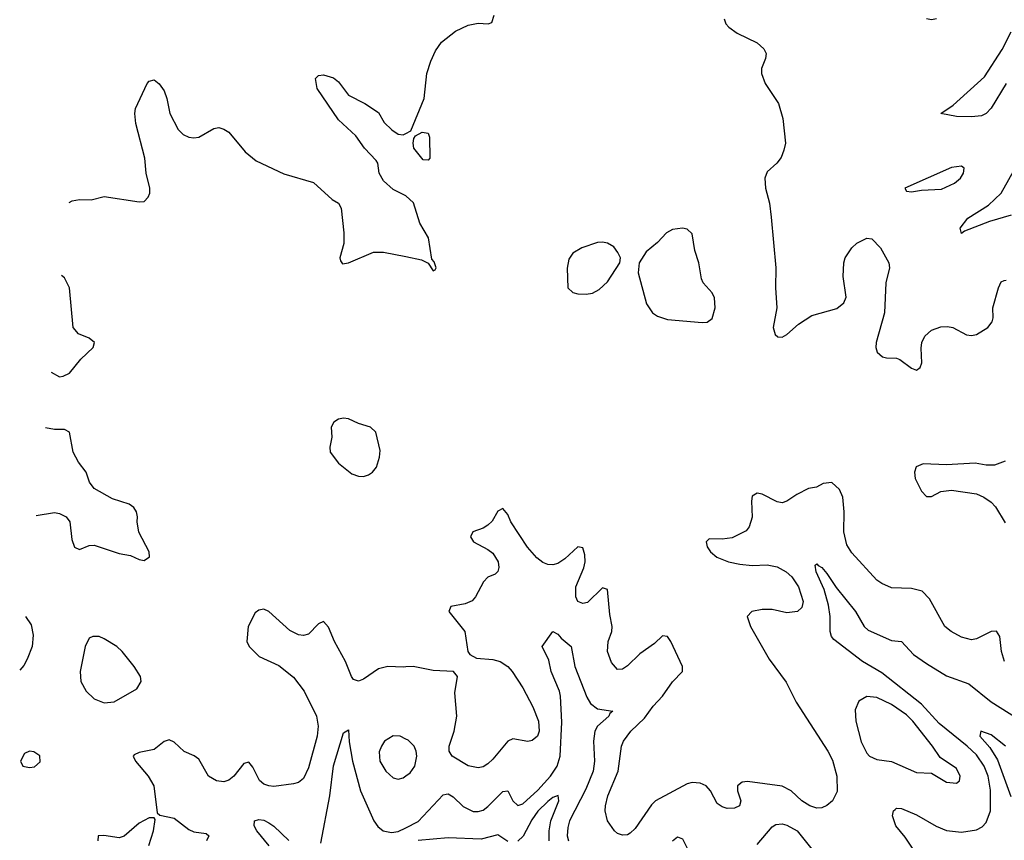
# Model space of a CAD drawing. Header units: inches. Extents: x 1603819 to 1745079, y 385938 to 533966.
# Tile 69 of 256: x 1608451 to 1612402, y 434172 to 437466. Entities that reach past the tile are written whole.
import ezdxf

# ---------------------------------------------------------------- set-up
doc = ezdxf.new("R2010")
doc.units = ezdxf.units.IN
doc.header["$MEASUREMENT"] = 0
doc.layers.add('B6403', color=7, linetype='Continuous')
doc.layers.add('B6413', color=7, linetype='Continuous')

msp = doc.modelspace()

# ---------------------------------------------------------------- linework, layer by layer
at = {"layer": 'B6403', "color": 5}
for points, elevation in [([(1608649.6, 436732), (1608661.3, 436738.7), (1608690, 436745.1), (1608737.1, 436742.9), (1608790, 436756.2), (1608930, 436735.6), (1608950, 436737), (1608966.6, 436753.4), (1608972.7, 436770), (1608972.7, 436790), (1608958, 436850), (1608953.4, 436910), (1608916.4, 437050), (1608912.7, 437090), (1608914.9, 437110), (1608961.6, 437210), (1608970, 437219.5), (1608990, 437224.5), (1609010, 437209.4), (1609030, 437181.2), (1609041.6, 437150), (1609052.7, 437090), (1609086, 437026), (1609106, 437006), (1609130, 436994.5), (1609150, 436992), (1609170, 436995.1), (1609230, 437029.6), (1609250, 437033.6), (1609270, 437027), (1609290, 437015.1), (1609356.1, 436936.1), (1609400.1, 436900.1), (1609510, 436848), (1609630, 436812.1), (1609704.2, 436744.2), (1609729.7, 436729.7), (1609741.3, 436710), (1609751.5, 436610), (1609751.5, 436568.5), (1609736, 436510), (1609738, 436498), (1609746.6, 436486.6), (1609770.4, 436489.6), (1609870, 436532.7), (1609910, 436532.7), (1610000, 436515)], 460), ([(1609999.9, 436759.7), (1609950, 436784.9), (1609910, 436819.1), (1609892.7, 436850), (1609888.2, 436890), (1609881.1, 436901.1), (1609834, 436950), (1609799.5, 436999.5), (1609730, 437064.9), (1609644.9, 437190), (1609638, 437230), (1609650, 437242), (1609670, 437245.2), (1609710, 437232.3), (1609730, 437217.2), (1609770, 437164), (1609835.3, 437130), (1609890, 437093.2), (1609913.8, 437053.8), (1609943.9, 437023.9), (1609970, 437007), (1609990, 437004.5), (1610000, 437009.7)], 460), ([(1608577.5, 436051.7), (1608610, 436033), (1608625.3, 436034.7), (1608650, 436047.3), (1608696, 436104), (1608744.9, 436150), (1608750.5, 436170.5), (1608730, 436187.3), (1608685.9, 436205.8), (1608665.5, 436230), (1608650.7, 436390), (1608630.8, 436430), (1608618.6, 436439.4)], 460), ([(1608516.4, 435475.5), (1608590, 435487.6), (1608610, 435484.2), (1608637, 435470), (1608651.3, 435450), (1608660.1, 435380.1), (1608670, 435349), (1608690, 435339), (1608730, 435356), (1608750, 435357.2), (1608850, 435323.7), (1608895.5, 435315.5), (1608930, 435299), (1608950, 435295.3), (1608971, 435310), (1608970.7, 435330), (1608928.5, 435408.5), (1608921.6, 435450), (1608923.8, 435470), (1608919.3, 435490), (1608908.6, 435508.6), (1608890, 435521.6), (1608822.4, 435542.4), (1608750, 435584.4), (1608730.3, 435610), (1608717.3, 435650), (1608687.2, 435690), (1608664.9, 435730), (1608650.5, 435810), (1608630, 435821.6), (1608590, 435821.3), (1608553.8, 435828)], 460), ([(1610000, 434867.8), (1609990, 434867), (1609928, 434870), (1609890, 434859.7), (1609830, 434818.7), (1609810, 434810.4), (1609790, 434818), (1609782, 434830), (1609758.5, 434890), (1609714.6, 434970), (1609690, 435028), (1609670, 435050.4), (1609650, 435041.3), (1609610, 434999.6), (1609590, 434994.2), (1609570, 434996.9), (1609534.5, 435014.5), (1609450, 435090.4), (1609430, 435099.3), (1609410, 435096.3), (1609395.1, 435084.9), (1609368, 435030), (1609362.4, 434970), (1609371.6, 434950), (1609412, 434910), (1609490, 434873.5), (1609550, 434826.4), (1609592.2, 434770), (1609641.3, 434670), (1609648.6, 434630), (1609644.3, 434590), (1609610, 434463), (1609590, 434419.5), (1609570, 434404), (1609550, 434398.8), (1609470, 434388.3), (1609450, 434390.2), (1609430, 434397.8), (1609412.4, 434412.4), (1609385.8, 434465.8), (1609370, 434485.3), (1609350, 434480.9), (1609310, 434429.2), (1609290, 434413.2), (1609270, 434407.3), (1609240.7, 434410), (1609208.1, 434430), (1609170, 434497), (1609151, 434511), (1609110, 434527.8), (1609070, 434565.3), (1609050, 434574.9), (1609030, 434568.5), (1608990, 434536.5), (1608930, 434524.6), (1608910, 434514.9), (1608906, 434510), (1608914.7, 434490), (1608966.6, 434430), (1608988.3, 434390), (1609002.7, 434282.7), (1609013.2, 434273.2), (1609070, 434261.3), (1609130, 434214.7), (1609150, 434205.6), (1609198.9, 434198.9), (1609209, 434190), (1609200.9, 434170)], 460), ([(1608473.4, 435070.5), (1608497, 435037), (1608504.9, 434995.1), (1608500.5, 434950), (1608480.4, 434899.6), (1608466.7, 434873.3), (1608450.5, 434854.6)], 480), ([(1609659.4, 434160.6), (1609695.5, 434350), (1609710, 434470.3), (1609750, 434602.8), (1609770, 434614.8), (1609772.8, 434567.1), (1609786, 434490), (1609818.2, 434370), (1609872.1, 434250), (1609887.3, 434227.3), (1609909.7, 434209.7), (1609943, 434202.9), (1609970, 434207.5), (1610000, 434222.4)], 440), ([(1610000, 434578.5), (1609977.2, 434590), (1609950, 434590.8), (1609915.3, 434570), (1609902, 434550), (1609893.2, 434526.8), (1609895.9, 434490), (1609920.2, 434450), (1609950, 434422.6), (1609970, 434418), (1609990, 434423.1), (1610000, 434430.2)], 460), ([(1608968.6, 434151.4), (1608987.4, 434210), (1608994.8, 434254.8), (1608990, 434262), (1608970, 434262), (1608930, 434240.3), (1608870, 434188.3), (1608850, 434181.8), (1608788.5, 434191.6), (1608766, 434190), (1608763.9, 434170)], 460), ([(1609451.1, 434150), (1609402.4, 434210), (1609391.9, 434230), (1609392.3, 434250), (1609410, 434255.2), (1609430, 434252.1), (1609450, 434242.6), (1609470, 434229), (1609530.9, 434170.9)], 440)]:
    msp.add_lwpolyline(points, dxfattribs=dict(at, elevation=elevation))
at = {"layer": 'B6403', "color": 5, "elevation": 480}
for points in [[(1609750, 435867), (1609730, 435862), (1609710.8, 435850), (1609700.5, 435830), (1609703, 435790), (1609695.8, 435750), (1609697, 435730), (1609730, 435686.4), (1609783.2, 435643.2), (1609810, 435633.4), (1609830, 435631.8), (1609850, 435638.7), (1609867, 435650), (1609882.4, 435670), (1609895.1, 435710), (1609896.6, 435736.6), (1609879.3, 435810), (1609859, 435830), (1609810, 435845.1), (1609770, 435864.5)], [(1608744.7, 434990), (1608730, 434983.7), (1608713.7, 434950), (1608692.6, 434850), (1608695.6, 434810), (1608717.4, 434770), (1608750, 434740.2), (1608790, 434723.2), (1608830, 434727.3), (1608920.5, 434779.5), (1608937.7, 434810), (1608934.7, 434830), (1608910, 434869.7), (1608862, 434930), (1608840.5, 434950), (1608790, 434981.3), (1608770, 434989.6)], [(1608490, 434529.6), (1608470, 434520.7), (1608454.4, 434490), (1608463, 434470), (1608490, 434464.2), (1608510, 434467), (1608532.6, 434487.4), (1608531.1, 434511.1), (1608507.5, 434527.5)]]:
    msp.add_lwpolyline(points, close=True, dxfattribs=at)
at = {"layer": 'B6413', "color": 5}
for points, elevation in [([(1610000, 437009.7), (1610019.9, 437020.1), (1610074, 437150), (1610084.9, 437250), (1610100.3, 437299.7), (1610119, 437341), (1610143.7, 437376.3), (1610199.9, 437420.1), (1610250, 437444.5), (1610290, 437452), (1610330.6, 437449.4), (1610345.4, 437454.6), (1610355.3, 437484.7)], 460), ([(1611278.4, 437470), (1611285.1, 437450), (1611296.4, 437436.4), (1611330, 437411.6), (1611410, 437373.3), (1611437.6, 437350), (1611446, 437330), (1611443.6, 437310), (1611427.6, 437270), (1611427.8, 437250), (1611442.4, 437210), (1611496.4, 437130), (1611513.7, 437070), (1611523.6, 436970), (1611516.9, 436943.1), (1611507.2, 436912.8), (1611489.5, 436890.5), (1611450, 436856), (1611440.9, 436830), (1611443.6, 436790), (1611459.7, 436730), (1611467, 436673), (1611484.7, 436470), (1611483.5, 436390), (1611489.7, 436310), (1611474, 436230), (1611482.9, 436202.9), (1611492.9, 436192.9), (1611510, 436192.3), (1611530, 436202), (1611575.8, 436244.2), (1611630, 436278.5), (1611730, 436307), (1611758.8, 436330), (1611767.9, 436352.1), (1611755.6, 436435.6), (1611757.6, 436490), (1611763.1, 436510), (1611790.4, 436550), (1611810, 436569.6), (1611850, 436589.6), (1611870, 436587), (1611905.1, 436550), (1611939, 436490), (1611941.2, 436470), (1611927, 436410), (1611920.7, 436290), (1611888, 436170), (1611886, 436150), (1611891.3, 436131.3), (1611912.8, 436112.8), (1611930, 436108.2), (1611970, 436108), (1611982.5, 436102.5), (1612030, 436067.3), (1612050, 436059.5), (1612064, 436070), (1612071.7, 436088.3), (1612067.9, 436147.9), (1612071.1, 436170), (1612083.6, 436196.4), (1612110, 436219.5), (1612147.2, 436232.8), (1612174.4, 436234.4), (1612195.1, 436230), (1612250, 436201.8), (1612270, 436198.6), (1612290, 436202), (1612335.8, 436230), (1612353.7, 436253.7), (1612358, 436270), (1612356.3, 436310), (1612378.4, 436390), (1612390, 436414), (1612401.1, 436418.9), (1612410, 436420.9)], 460), ([(1612130, 437469.2), (1612110, 437466), (1612090, 437470.3)], 460), ([(1612409.3, 437210), (1612350, 437111), (1612330, 437089.9), (1612310, 437081), (1612270, 437076.1), (1612210, 437077.4), (1612148, 437090), (1612196.6, 437123.4), (1612322.4, 437237.6), (1612393.1, 437346.9), (1612430, 437417.1)], 440), ([(1612430, 436681.7), (1612343.3, 436656.7), (1612242.6, 436617.4), (1612230, 436607.6), (1612225.4, 436630), (1612256, 436670), (1612338.2, 436721.8), (1612389.9, 436770), (1612470, 436912.6)], 440), ([(1610000, 436515), (1610062.7, 436502.7), (1610089.3, 436489.3), (1610110, 436458), (1610118, 436462), (1610122, 436470), (1610114, 436494), (1610104.7, 436504.7), (1610090.7, 436590), (1610056, 436650), (1610030.9, 436730.9), (1609999.9, 436759.7)], 460), ([(1612405.5, 435694.5), (1612362.3, 435677.8), (1612330, 435677.8), (1612285.7, 435685.7), (1612170, 435679.7), (1612076.9, 435683.1), (1612048.4, 435671.6), (1612041.6, 435650), (1612044.4, 435624.4), (1612070, 435573.2), (1612090, 435552.3), (1612110, 435552), (1612147.9, 435572.1), (1612190, 435578), (1612290, 435562.3), (1612320.4, 435550), (1612349, 435530), (1612367, 435510), (1612405.9, 435445.9)], 460), ([(1612403.5, 434890), (1612390.9, 434930), (1612383.6, 434990), (1612371, 435011), (1612350, 435010.2), (1612290, 434980.7), (1612270, 434976.2), (1612230, 434988.1), (1612188.4, 435010), (1612163.1, 435030), (1612101.8, 435141.8), (1612072, 435172), (1612030, 435183.2), (1611950, 435185.8), (1611910, 435202.8), (1611890, 435216.9), (1611790, 435326.3), (1611770, 435358.4), (1611757.6, 435410), (1611758.9, 435490), (1611754.4, 435550), (1611740.2, 435580.2), (1611710, 435607.7), (1611675.5, 435604.5), (1611648, 435590), (1611616.2, 435583.8), (1611570, 435560.3), (1611530, 435532.8), (1611510, 435526.2), (1611490, 435530.2), (1611430, 435561.3), (1611410, 435565.3), (1611390, 435554), (1611387.2, 435532.8), (1611390.7, 435469.3), (1611378.5, 435430), (1611365.7, 435414.3), (1611310, 435386.4), (1611270, 435380.2), (1611217.5, 435382.5), (1611205.1, 435370), (1611209.7, 435350), (1611223, 435330), (1611248.4, 435308.4), (1611295.1, 435290), (1611340.7, 435280.7), (1611390, 435275.8), (1611450, 435277.7), (1611490, 435269.9), (1611526.4, 435250), (1611549.8, 435230), (1611576.5, 435190), (1611594.3, 435130), (1611590, 435106.4), (1611571.8, 435090), (1611530, 435084.7), (1611470, 435098.3), (1611430, 435099), (1611389, 435090), (1611369.6, 435070), (1611383.1, 435030), (1611458.5, 434898.5), (1611526.7, 434806.7), (1611566.3, 434726.3), (1611693.5, 434530), (1611713.1, 434493.1), (1611729.9, 434430), (1611731.5, 434368.5), (1611712.4, 434330), (1611690, 434311.4), (1611670, 434302.2), (1611650, 434301.1), (1611621.1, 434310), (1611590, 434330.2), (1611546.9, 434370), (1611510, 434388.8), (1611371.4, 434408.6), (1611350, 434404.9), (1611331.3, 434390), (1611331.1, 434370), (1611344.7, 434330), (1611339.5, 434310), (1611319.5, 434300.5), (1611290, 434300.2), (1611270, 434306.2), (1611250, 434320.3), (1611222.8, 434370), (1611206, 434390), (1611181.6, 434401.6), (1611150, 434403.5), (1611130, 434398.2), (1611002.3, 434330), (1610986.3, 434313.7), (1610920.7, 434219.3), (1610900, 434200), (1610890, 434194.3), (1610870, 434192.4), (1610850, 434198.6), (1610837.3, 434210), (1610809.4, 434250), (1610800.5, 434290), (1610801.2, 434310), (1610811.6, 434350), (1610852.7, 434450), (1610865.2, 434550), (1610873.8, 434570), (1610903.5, 434610), (1610957.5, 434662.5), (1610993.4, 434710), (1611031, 434750), (1611070, 434808.6), (1611110, 434849.6), (1611110.2, 434870), (1611064.2, 434970), (1611050, 434990.4), (1611030, 434993), (1610998.5, 434961.5), (1610939.7, 434920.3), (1610890, 434871.8), (1610870, 434858.4), (1610850, 434858), (1610825.5, 434885.5), (1610809.3, 434930), (1610812.2, 434970), (1610826.4, 435010), (1610828.4, 435030), (1610818.7, 435078.7), (1610810, 435178.8), (1610790, 435186), (1610730, 435126.3), (1610710, 435122.6), (1610690.8, 435130), (1610682, 435150), (1610682.9, 435190), (1610714.4, 435265.6), (1610720.2, 435290), (1610718.5, 435318.5), (1610710, 435345.5), (1610690, 435350.3), (1610638.1, 435301.9), (1610610, 435283.7), (1610590, 435277.8), (1610570, 435278.5), (1610550, 435286.8), (1610525.7, 435305.7), (1610488.4, 435348.4), (1610422.2, 435450), (1610410, 435480.5), (1610390, 435503.8), (1610370, 435492.7), (1610346.4, 435453.6), (1610330, 435436.5), (1610310, 435424.4), (1610269.6, 435410), (1610259.6, 435390), (1610272.3, 435370), (1610330, 435339.7), (1610350, 435324.2), (1610370.7, 435290), (1610373.1, 435266.9), (1610369.7, 435250.4), (1610359.1, 435240.9), (1610330, 435228.2), (1610311.8, 435210), (1610280.5, 435150), (1610266.9, 435133.1), (1610238.4, 435121.6), (1610181.2, 435110), (1610173.3, 435090), (1610237.2, 435010), (1610249.7, 434930), (1610257.7, 434917.7), (1610283.3, 434903.3), (1610350, 434897.8), (1610378.4, 434890), (1610409.7, 434870), (1610427.2, 434850), (1610470, 434784.2), (1610510, 434707.3), (1610532.4, 434650), (1610535.5, 434610), (1610528.2, 434590), (1610507.6, 434572.4), (1610490, 434569.2), (1610430, 434579.7), (1610410, 434570.2), (1610350, 434497.4), (1610330, 434478.3), (1610310, 434467.1), (1610290, 434462.8), (1610250, 434471.3), (1610186.4, 434510), (1610174, 434530), (1610173.7, 434550), (1610194.3, 434610), (1610204.4, 434670), (1610196.7, 434763.3), (1610207.7, 434830), (1610191, 434850), (1610110, 434853.8), (1610030, 434870.2), (1610000, 434867.8)], 460), ([(1612035.8, 434135.8), (1612004.4, 434184.4), (1611966.2, 434230), (1611953.6, 434270), (1611958, 434290), (1611963.8, 434296.2), (1611970, 434300.5), (1611990, 434299.5), (1612050, 434274.2), (1612128.3, 434228.3), (1612170, 434211.7), (1612230, 434205.2), (1612290, 434213.8), (1612313.7, 434226.3), (1612330, 434243.1), (1612346.6, 434290), (1612347.4, 434372.6), (1612337.4, 434430), (1612320.7, 434470), (1612290, 434514.9), (1612253.5, 434550), (1612141.1, 434641.1), (1612070, 434718.7), (1611910, 434844), (1611832.9, 434890), (1611717.9, 434977.9), (1611709.1, 434990), (1611703.7, 435010), (1611702.9, 435070), (1611696, 435116), (1611679, 435179), (1611647.7, 435250), (1611643.5, 435276.5), (1611650, 435282), (1611654.7, 435274.7), (1611670, 435267.2), (1611690, 435243.6), (1611726.8, 435186.8), (1611805.1, 435090), (1611840.2, 435030), (1611855.5, 435015.5), (1611950, 434974.5), (1611990, 434970.3), (1612038, 434918), (1612090, 434881.2), (1612170, 434832.6), (1612259.7, 434799.6), (1612350, 434727.3), (1612504.9, 434630)], 440), ([(1610000, 434222.4), (1610050, 434247.1), (1610150, 434354.3), (1610162.5, 434357.5), (1610170, 434358.6), (1610190, 434347.1), (1610230, 434307.6), (1610270, 434287.5), (1610290, 434287), (1610310, 434293.4), (1610330, 434307.6), (1610390, 434368.4), (1610410.1, 434370.1), (1610430.2, 434330), (1610450, 434311.2), (1610470, 434318.6), (1610530, 434373.5), (1610581.4, 434430), (1610607, 434470), (1610619.7, 434510), (1610626.6, 434646.6), (1610621.5, 434750), (1610617.6, 434770), (1610583.4, 434850), (1610574.7, 434894.7), (1610547.1, 434950), (1610590, 435010.6), (1610610, 434999.6), (1610623.4, 434983.3), (1610664.4, 434950), (1610678.1, 434870), (1610726.9, 434746.9), (1610741.5, 434721.5), (1610770, 434700.1), (1610831.5, 434690), (1610819.6, 434680.4), (1610815.2, 434670), (1610770, 434630.6), (1610759.4, 434610), (1610753.6, 434570), (1610757.5, 434490), (1610752.4, 434450), (1610722.9, 434377.1), (1610657.5, 434250), (1610650, 434223.7), (1610647.9, 434190), (1610652.8, 434170)], 440), ([(1612406.6, 434550), (1612350, 434594.8), (1612308, 434610), (1612304.2, 434590), (1612343.9, 434543.9), (1612375.5, 434495.5), (1612428, 434348)], 420), ([(1610000, 434430.2), (1610017.5, 434442.5), (1610036.4, 434470), (1610044, 434510), (1610042, 434530), (1610033.3, 434550), (1610010, 434573.5), (1610000, 434578.5)], 460), ([(1610575.7, 434170), (1610575.4, 434210), (1610582.6, 434250), (1610614.9, 434330), (1610611.4, 434351.4), (1610590, 434343.1), (1610570, 434327.6), (1610530, 434288.3), (1610505.9, 434254.1), (1610471.3, 434188.7), (1610450, 434167.8)], 420), ([(1611410, 434155.5), (1611470, 434225.4), (1611484.6, 434235.4), (1611510, 434238.4), (1611530, 434232.7), (1611570.2, 434210), (1611630, 434135.8)], 440), ([(1610410, 434167.5), (1610370, 434193.5), (1610303.2, 434176.8), (1610170, 434181.3), (1610050, 434171.8)], 420), ([(1611070, 434170.3), (1611090, 434186), (1611110, 434177.6), (1611135.2, 434130)], 440)]:
    msp.add_lwpolyline(points, dxfattribs=dict(at, elevation=elevation))
for points, elevation in [([(1610090, 436902), (1610070, 436904), (1610032.7, 436950), (1610029.4, 436970.6), (1610032.7, 436990), (1610039.3, 437000.7), (1610065.8, 437014.2), (1610090, 437010.7), (1610095.2, 436995.2), (1610096, 436910)], 460), ([(1612230, 436878), (1612190, 436872.4), (1612002.8, 436790), (1612010, 436778), (1612030, 436774.8), (1612070, 436781.6), (1612150, 436786), (1612202.7, 436810), (1612226.6, 436830), (1612238.4, 436850), (1612241.2, 436870)], 460), ([(1611110, 436629.7), (1611070, 436623.5), (1611046, 436610), (1611010, 436571.6), (1610965.1, 436534.9), (1610936.3, 436490), (1610932.7, 436450), (1610965.5, 436325.5), (1610990, 436288.9), (1611010, 436276), (1611050, 436262.6), (1611190, 436250.3), (1611210, 436252.4), (1611230, 436266.4), (1611241.1, 436310), (1611239.6, 436350), (1611229.6, 436370), (1611193.3, 436410), (1611186.3, 436426.3), (1611176.4, 436490), (1611159.8, 436539.7), (1611150, 436606), (1611130, 436625.1)], 480), ([(1610790, 436573.6), (1610770, 436571.6), (1610706, 436550), (1610670.4, 436529.6), (1610654.4, 436505.6), (1610648.4, 436468.4), (1610651, 436390), (1610670.6, 436370.6), (1610690, 436366), (1610724.1, 436364.1), (1610750, 436368.2), (1610776.6, 436383.4), (1610810, 436414), (1610859, 436490), (1610861.2, 436510), (1610851.7, 436531.7), (1610834.5, 436554.5), (1610810, 436569.5)], 480), ([(1611850, 434749.8), (1611818.9, 434730), (1611804, 434696), (1611805.9, 434650), (1611827.5, 434567.5), (1611850, 434522.2), (1611861.6, 434510), (1611890, 434496), (1611950, 434488.3), (1612050, 434443.9), (1612110, 434442), (1612170, 434405.3), (1612210, 434401.1), (1612222.9, 434410), (1612225.1, 434430), (1612210, 434459.7), (1612144.2, 434504.2), (1612114.2, 434550), (1612034.9, 434650), (1612010, 434675), (1611950, 434717.4), (1611890, 434745.7)], 460)]:
    msp.add_lwpolyline(points, close=True, dxfattribs=dict(at, elevation=elevation))

doc.saveas('drawing.dxf')
